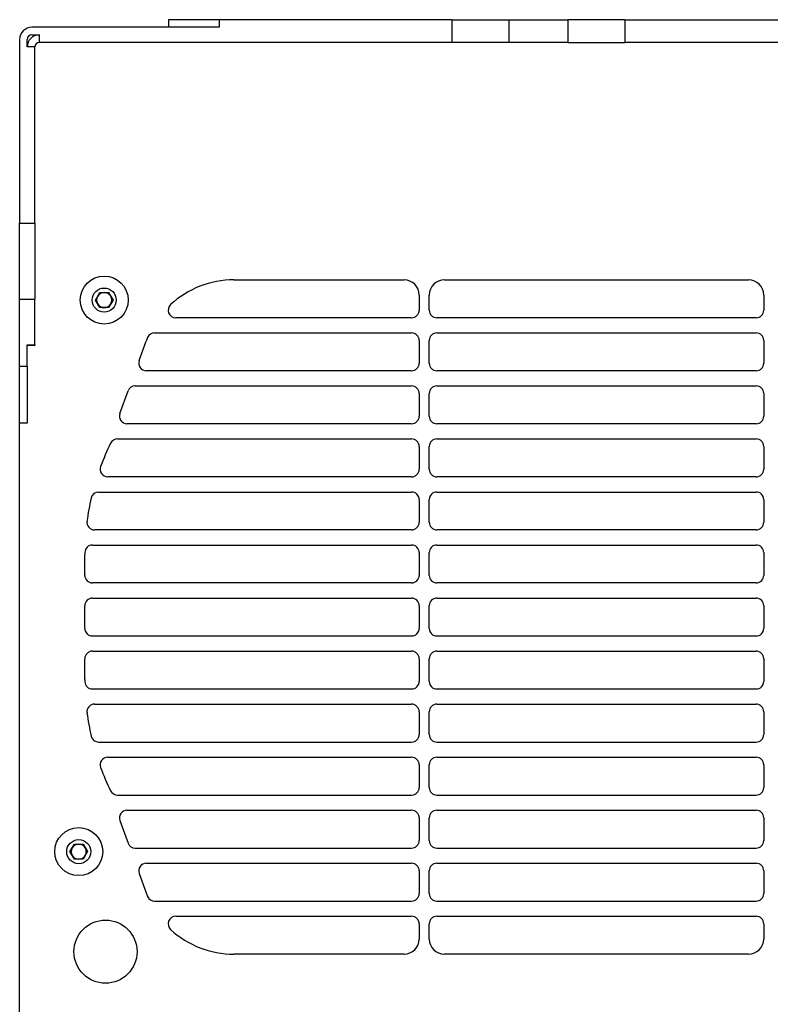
# Model space of a CAD drawing. Header units: millimetres. Extents: x 155400 to 158181, y 110641 to 115017.
# Tile 85 of 126: x 156849 to 156997, y 113889 to 114084. Entities that reach past the tile are written whole.
import ezdxf

# ---------------------------------------------------------------- set-up
doc = ezdxf.new("R2010")
doc.units = ezdxf.units.MM

msp = doc.modelspace()

# ---------------------------------------------------------------- linework, layer by layer
at = {"color": 7, "linetype": 'Continuous', "lineweight": 25}
for p, q in [((156888.07, 114082.08), (156850.97, 114082.08)), ((156878.07, 114083.58), (156878.07, 114082.08)), ((156888.07, 114083.58), (156878.07, 114083.58)), ((156888.07, 114083.58), (156888.07, 114082.08)), ((156934.17, 114083.58), (156888.07, 114083.58)), ((156934.17, 114083.58), (156934.17, 114079.08)), ((156934.17, 114083.58), (156945.45, 114083.58)), ((156945.45, 114083.58), (156945.45, 114079.08)), ((156945.45, 114083.58), (156957.17, 114083.58)), ((156957.17, 114083.58), (156957.17, 114079.08)), ((156968.45, 114083.58), (156957.17, 114083.58)), ((156968.45, 114083.58), (156968.45, 114079.08)), ((156968.45, 114083.58), (157172.7, 114083.58)), ((156850.97, 114080.58), (156852.47, 114080.58)), ((156852.47, 114079.08), (156852.47, 114080.58)), ((156848.57, 114079.68), (156848.57, 114043.3)), ((156850.07, 114078.18), (156850.07, 114079.68)), ((156851.57, 114078.18), (156850.07, 114078.18)), ((156851.57, 114043.3), (156851.57, 114078.18)), ((156934.17, 114079.08), (156852.47, 114079.08)), ((156945.45, 114079.08), (156934.17, 114079.08)), ((156957.17, 114079.08), (156945.45, 114079.08)), ((156957.17, 114079.08), (156968.45, 114079.08)), ((157172.7, 114079.08), (156968.45, 114079.08)), ((156848.57, 114043.3), (156851.57, 114043.3)), ((156848.57, 114028.27), (156848.57, 114043.3)), ((156851.57, 114043.3), (156851.57, 114028.27)), ((156891, 114032.08), (156924.71, 114032.08)), ((156932.71, 114032.08), (156992.94, 114032.08)), ((156863.59, 114028.08), (156864.46, 114029.58)), ((156864.46, 114029.58), (156866.19, 114029.58)), ((156866.19, 114029.58), (156867.06, 114028.08)), ((156848.57, 114028.27), (156851.57, 114028.27)), ((156848.57, 114014.96), (156848.57, 114028.27)), ((156851.57, 114019.2), (156851.57, 114028.27)), ((156864.46, 114026.58), (156863.59, 114028.08)), ((156867.06, 114028.08), (156866.19, 114026.58)), ((156927.71, 114029.08), (156927.71, 114026.08)), ((156929.71, 114026.08), (156929.71, 114029.08)), ((156995.94, 114029.08), (156995.94, 114026.08)), ((156866.19, 114026.58), (156864.46, 114026.58)), ((156926.21, 114024.58), (156879.48, 114024.58)), ((156994.44, 114024.58), (156931.21, 114024.58)), ((156875.3, 114021.58), (156926.21, 114021.58)), ((156931.21, 114021.58), (156994.44, 114021.58)), ((156872.24, 114016.1), (156873.63, 114019.92)), ((156927.71, 114020.08), (156927.71, 114015.58)), ((156929.71, 114015.58), (156929.71, 114020.08)), ((156995.94, 114020.08), (156995.94, 114015.58)), ((156850.07, 114019.2), (156851.57, 114019.2)), ((156850.07, 114014.96), (156850.07, 114019.2)), ((156851.57, 114019.08), (156850.07, 114019.08)), ((156851.57, 114019.2), (156851.57, 114019.08)), ((156848.57, 114014.96), (156850.07, 114014.96)), ((156848.57, 114003.68), (156848.57, 114014.96)), ((156850.07, 114014.96), (156850.07, 114003.68)), ((156926.21, 114014.08), (156873.65, 114014.08)), ((156994.44, 114014.08), (156931.21, 114014.08)), ((156868.42, 114005.6), (156870.05, 114010.1)), ((156871.46, 114011.08), (156926.21, 114011.08)), ((156931.21, 114011.08), (156994.44, 114011.08)), ((156927.71, 114009.58), (156927.71, 114005.08)), ((156929.71, 114005.08), (156929.71, 114009.58)), ((156995.94, 114009.58), (156995.94, 114005.08)), ((156850.07, 114003.68), (156848.57, 114003.68)), ((156848.57, 113884.48), (156848.57, 114003.68)), ((156926.21, 114003.58), (156869.83, 114003.58)), ((156994.44, 114003.58), (156931.21, 114003.58)), ((156867.94, 114000.58), (156926.21, 114000.58)), ((156931.21, 114000.58), (156994.44, 114000.58)), ((156927.71, 113999.08), (156927.71, 113994.58)), ((156929.71, 113994.58), (156929.71, 113999.08)), ((156995.94, 113999.08), (156995.94, 113994.58)), ((156926.21, 113993.08), (156866.01, 113993.08)), ((156994.44, 113993.08), (156931.21, 113993.08)), ((156864.21, 113990.08), (156926.21, 113990.08)), ((156927.71, 113988.58), (156927.71, 113984.08)), ((156929.71, 113984.08), (156929.71, 113988.58)), ((156931.21, 113990.08), (156994.44, 113990.08)), ((156995.94, 113988.58), (156995.94, 113984.08)), ((156926.21, 113982.58), (156863.4, 113982.58)), ((156994.44, 113982.58), (156931.21, 113982.58)), ((156862.98, 113979.58), (156926.21, 113979.58)), ((156931.21, 113979.58), (156994.44, 113979.58)), ((156861.47, 113973.58), (156861.47, 113977.7)), ((156927.71, 113978.08), (156927.71, 113973.58)), ((156929.71, 113973.58), (156929.71, 113978.08)), ((156995.94, 113978.08), (156995.94, 113973.58)), ((156926.21, 113972.08), (156862.97, 113972.08)), ((156994.44, 113972.08), (156931.21, 113972.08)), ((156862.97, 113969.08), (156926.21, 113969.08)), ((156931.21, 113969.08), (156994.44, 113969.08)), ((156861.47, 113963.08), (156861.47, 113967.58)), ((156927.71, 113967.58), (156927.71, 113963.08)), ((156929.71, 113963.08), (156929.71, 113967.58)), ((156995.94, 113967.58), (156995.94, 113963.08)), ((156862.97, 113961.58), (156926.21, 113961.58)), ((156931.21, 113961.58), (156994.44, 113961.58)), ((156861.47, 113952.96), (156861.47, 113957.08)), ((156862.97, 113958.58), (156926.21, 113958.58)), ((156927.71, 113957.08), (156927.71, 113952.58)), ((156929.71, 113952.58), (156929.71, 113957.08)), ((156931.21, 113958.58), (156994.44, 113958.58)), ((156995.94, 113957.08), (156995.94, 113952.58)), ((156862.98, 113951.08), (156926.21, 113951.08)), ((156931.21, 113951.08), (156994.44, 113951.08)), ((156863.4, 113948.08), (156926.21, 113948.08)), ((156931.21, 113948.08), (156994.44, 113948.08)), ((156927.71, 113946.58), (156927.71, 113942.08)), ((156929.71, 113942.08), (156929.71, 113946.58)), ((156995.94, 113946.58), (156995.94, 113942.08)), ((156864.21, 113940.58), (156926.21, 113940.58)), ((156931.21, 113940.58), (156994.44, 113940.58)), ((156866.01, 113937.58), (156926.21, 113937.58)), ((156931.21, 113937.58), (156994.44, 113937.58)), ((156927.71, 113936.08), (156927.71, 113931.58)), ((156929.71, 113931.58), (156929.71, 113936.08)), ((156995.94, 113936.08), (156995.94, 113931.58)), ((156867.94, 113930.08), (156926.21, 113930.08)), ((156931.21, 113930.08), (156994.44, 113930.08)), ((156869.83, 113927.08), (156926.21, 113927.08)), ((156931.21, 113927.08), (156994.44, 113927.08)), ((156868.42, 113925.07), (156870.05, 113920.57)), ((156927.71, 113925.58), (156927.71, 113921.08)), ((156929.71, 113921.08), (156929.71, 113925.58)), ((156995.94, 113925.58), (156995.94, 113921.08)), ((156858.54, 113918.88), (156859.41, 113920.38)), ((156859.41, 113920.38), (156861.14, 113920.38)), ((156861.14, 113920.38), (156862, 113918.88)), ((156859.41, 113917.38), (156858.54, 113918.88)), ((156862, 113918.88), (156861.14, 113917.38)), ((156871.46, 113919.58), (156926.21, 113919.58)), ((156931.21, 113919.58), (156994.44, 113919.58)), ((156861.14, 113917.38), (156859.41, 113917.38)), ((156873.65, 113916.58), (156926.21, 113916.58)), ((156931.21, 113916.58), (156994.44, 113916.58)), ((156872.24, 113914.57), (156873.63, 113910.74)), ((156927.71, 113915.08), (156927.71, 113910.58)), ((156929.71, 113910.58), (156929.71, 113915.08)), ((156995.94, 113915.08), (156995.94, 113910.58)), ((156875.3, 113909.08), (156926.21, 113909.08)), ((156931.21, 113909.08), (156994.44, 113909.08)), ((156879.48, 113906.08), (156926.21, 113906.08)), ((156927.71, 113904.58), (156927.71, 113901.58)), ((156929.71, 113901.58), (156929.71, 113904.58)), ((156931.21, 113906.08), (156994.44, 113906.08)), ((156995.94, 113904.58), (156995.94, 113901.58)), ((156924.71, 113898.58), (156891, 113898.58)), ((156992.94, 113898.58), (156932.71, 113898.58))]:
    msp.add_line(p, q, dxfattribs=at)
for centre, radius in [((156865.32, 114028.08), 4.75), ((156865.32, 114028.08), 2.38), ((156860.27, 113918.88), 4.75), ((156860.27, 113918.88), 2.38), ((156865.57, 113899.08), 6.25)]:
    msp.add_circle(centre, radius, dxfattribs=at)
for centre, radius, start, end in [((156850.97, 114079.68), 2.4, 90, 180), ((156850.97, 114079.68), 0.9, 90, 180), ((156852.47, 114078.18), 2.4, 90, 180), ((156852.47, 114078.18), 0.9, 90, 180), ((156891, 114013.6), 18.48, 90, 132.694), ((156924.71, 114029.08), 3, 0, 90), ((156932.71, 114029.08), 3, 90, 180), ((156992.94, 114029.08), 3, 0, 90), ((156865.32, 114028.08), 1.5, 90, 150), ((156865.32, 114028.08), 1.5, 30, 90), ((156865.32, 114028.08), 1.5, 150, 210), ((156865.32, 114028.08), 1.5, 210, 270), ((156865.32, 114028.08), 1.5, 270, 330), ((156865.32, 114028.08), 1.5, 330, 30), ((156879.48, 114026.08), 1.5, 132.694, 270), ((156926.21, 114026.08), 1.5, 270, 0), ((156931.21, 114026.08), 1.5, 180, 270), ((156994.44, 114026.08), 1.5, 270, 0), ((156875.3, 114020.08), 1.5, 90, 157.5652), ((156926.21, 114020.08), 1.5, 0, 90), ((156931.21, 114020.08), 1.5, 90, 180), ((156994.44, 114020.08), 1.5, 0, 90), ((156891, 114013.6), 18.48, 157.5652, 160), ((156873.65, 114015.58), 1.5, 160, 270), ((156926.21, 114015.58), 1.5, 270, 0), ((156931.21, 114015.58), 1.5, 180, 270), ((156994.44, 114015.58), 1.5, 270, 0), ((156871.46, 114009.58), 1.5, 90, 160), ((156926.21, 114009.58), 1.5, 0, 90), ((156931.21, 114009.58), 1.5, 90, 180), ((156994.44, 114009.58), 1.5, 0, 90), ((156869.83, 114005.08), 1.5, 160, 270), ((156926.21, 114005.08), 1.5, 270, 0), ((156931.21, 114005.08), 1.5, 180, 270), ((156994.44, 114005.08), 1.5, 270, 0), ((156867.94, 113999.08), 1.5, 90, 153.8454), ((156926.21, 113999.08), 1.5, 0, 90), ((156931.21, 113999.08), 1.5, 90, 180), ((156994.44, 113999.08), 1.5, 0, 90), ((156911.47, 113977.7), 50, 153.8454, 159.6343), ((156866.01, 113994.58), 1.5, 159.6343, 270), ((156926.21, 113994.58), 1.5, 270, 0), ((156931.21, 113994.58), 1.5, 180, 270), ((156994.44, 113994.58), 1.5, 270, 0), ((156911.47, 113977.7), 50, 167.0383, 172.4428), ((156864.21, 113988.58), 1.5, 90, 167.0383), ((156926.21, 113988.58), 1.5, 0, 90), ((156931.21, 113988.58), 1.5, 90, 180), ((156994.44, 113988.58), 1.5, 0, 90), ((156863.4, 113984.08), 1.5, 172.4428, 270), ((156926.21, 113984.08), 1.5, 270, 0), ((156931.21, 113984.08), 1.5, 180, 270), ((156994.44, 113984.08), 1.5, 270, 0), ((156862.98, 113978.08), 1.5, 90, 179.5528), ((156926.21, 113978.08), 1.5, 0, 90), ((156931.21, 113978.08), 1.5, 90, 180), ((156994.44, 113978.08), 1.5, 0, 90), ((156911.47, 113977.7), 50, 179.5528, 180), ((156862.97, 113973.58), 1.5, 180, 270), ((156926.21, 113973.58), 1.5, 270, 0), ((156931.21, 113973.58), 1.5, 180, 270), ((156994.44, 113973.58), 1.5, 270, 0), ((156862.97, 113967.58), 1.5, 90, 180), ((156926.21, 113967.58), 1.5, 0, 90), ((156931.21, 113967.58), 1.5, 90, 180), ((156994.44, 113967.58), 1.5, 0, 90), ((156862.97, 113963.08), 1.5, 180, 270), ((156926.21, 113963.08), 1.5, 270, 0), ((156931.21, 113963.08), 1.5, 180, 270), ((156994.44, 113963.08), 1.5, 270, 0), ((156862.97, 113957.08), 1.5, 90, 180), ((156926.21, 113957.08), 1.5, 0, 90), ((156931.21, 113957.08), 1.5, 90, 180), ((156994.44, 113957.08), 1.5, 0, 90), ((156911.47, 113952.96), 50, 180, 180.4472), ((156862.98, 113952.58), 1.5, 180.4472, 270), ((156926.21, 113952.58), 1.5, 270, 0), ((156931.21, 113952.58), 1.5, 180, 270), ((156994.44, 113952.58), 1.5, 270, 0), ((156863.4, 113946.58), 1.5, 90, 187.5572), ((156926.21, 113946.58), 1.5, 0, 90), ((156931.21, 113946.58), 1.5, 90, 180), ((156994.44, 113946.58), 1.5, 0, 90), ((156911.47, 113952.96), 50, 187.5572, 192.9617), ((156864.21, 113942.08), 1.5, 192.9617, 270), ((156926.21, 113942.08), 1.5, 270, 0), ((156931.21, 113942.08), 1.5, 180, 270), ((156994.44, 113942.08), 1.5, 270, 0), ((156866.01, 113936.08), 1.5, 90, 200.3657), ((156926.21, 113936.08), 1.5, 0, 90), ((156931.21, 113936.08), 1.5, 90, 180), ((156994.44, 113936.08), 1.5, 0, 90), ((156911.47, 113952.96), 50, 200.3657, 206.1546), ((156867.94, 113931.58), 1.5, 206.1546, 270), ((156926.21, 113931.58), 1.5, 270, 0), ((156931.21, 113931.58), 1.5, 180, 270), ((156994.44, 113931.58), 1.5, 270, 0), ((156869.83, 113925.58), 1.5, 90, 200), ((156926.21, 113925.58), 1.5, 0, 90), ((156931.21, 113925.58), 1.5, 90, 180), ((156994.44, 113925.58), 1.5, 0, 90), ((156860.27, 113918.88), 1.5, 90, 150), ((156860.27, 113918.88), 1.5, 30, 90), ((156871.46, 113921.08), 1.5, 200, 270), ((156926.21, 113921.08), 1.5, 270, 0), ((156931.21, 113921.08), 1.5, 180, 270), ((156994.44, 113921.08), 1.5, 270, 0), ((156860.27, 113918.88), 1.5, 150, 210), ((156860.27, 113918.88), 1.5, 210, 270), ((156860.27, 113918.88), 1.5, 270, 330), ((156860.27, 113918.88), 1.5, 330, 30), ((156873.65, 113915.08), 1.5, 90, 200), ((156926.21, 113915.08), 1.5, 0, 90), ((156931.21, 113915.08), 1.5, 90, 180), ((156994.44, 113915.08), 1.5, 0, 90), ((156891, 113917.06), 18.48, 200, 202.4348), ((156926.21, 113910.58), 1.5, 270, 0), ((156931.21, 113910.58), 1.5, 180, 270), ((156994.44, 113910.58), 1.5, 270, 0), ((156875.3, 113910.58), 1.5, 202.4348, 270), ((156879.48, 113904.58), 1.5, 90, 227.306), ((156926.21, 113904.58), 1.5, 0, 90), ((156931.21, 113904.58), 1.5, 90, 180), ((156994.44, 113904.58), 1.5, 0, 90), ((156891, 113917.06), 18.48, 227.306, 270), ((156924.71, 113901.58), 3, 270, 0), ((156932.71, 113901.58), 3, 180, 270), ((156992.94, 113901.58), 3, 270, 0)]:
    msp.add_arc(centre, radius, start, end, dxfattribs=at)

doc.saveas('drawing.dxf')
